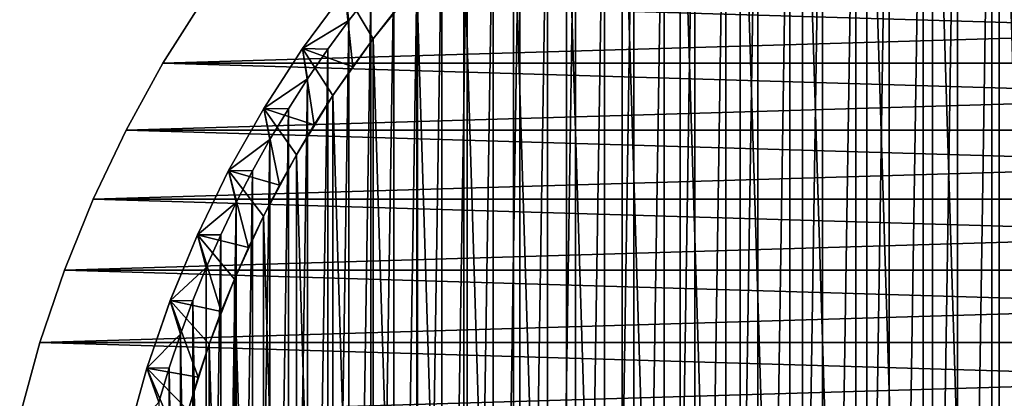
# Model space of a CAD drawing. Header units: millimetres. Extents: x -20 to 891, y -20 to 307.
# Tile 19 of 113: x -19 to -4, y 5 to 11. Entities that reach past the tile are written whole.
import ezdxf

# ---------------------------------------------------------------- set-up
doc = ezdxf.new("R2010")
doc.units = ezdxf.units.MM
doc.header["$LTSCALE"] = 41.718519
for name, color, linetype in [('1', 7, 'CONTINUOUS'), ('12', 7, 'CONTINUOUS'), ('13', 7, 'CONTINUOUS'), ('2', 7, 'CONTINUOUS'), ('4', 7, 'CONTINUOUS'), ('5', 7, 'CONTINUOUS'), ('7', 7, 'CONTINUOUS'), ('8', 7, 'CONTINUOUS'), ('9', 7, 'CONTINUOUS')]:
    doc.layers.add(name, color=color, linetype=linetype)

msp = doc.modelspace()

# ---------------------------------------------------------------- linework, layer by layer
at = {"layer": '1', "linetype": 'Continuous'}
for points in [[(16.588, 11.173), (17.221, 10.171), (-17.221, 10.171), (16.588, 11.173)], [(-16.588, 11.173), (16.588, 11.173), (-17.221, 10.171), (-16.588, 11.173)], [(17.221, 10.171), (17.793, 9.133), (-17.793, 9.133), (17.221, 10.171)], [(-17.221, 10.171), (17.221, 10.171), (-17.793, 9.133), (-17.221, 10.171)], [(17.793, 9.133), (18.303, 8.063), (-18.303, 8.063), (17.793, 9.133)], [(-17.793, 9.133), (17.793, 9.133), (-18.303, 8.063), (-17.793, 9.133)], [(18.303, 8.063), (18.748, 6.964), (-18.748, 6.964), (18.303, 8.063)], [(-18.303, 8.063), (18.303, 8.063), (-18.748, 6.964), (-18.303, 8.063)], [(18.748, 6.964), (19.128, 5.841), (-19.128, 5.841), (18.748, 6.964)], [(-18.748, 6.964), (18.748, 6.964), (-19.128, 5.841), (-18.748, 6.964)], [(19.128, 5.841), (19.44, 4.698), (-19.44, 4.698), (19.128, 5.841)], [(-19.128, 5.841), (19.128, 5.841), (-19.44, 4.698), (-19.128, 5.841)]]:
    msp.add_3dface(points, dxfattribs=at)
at = {"layer": '12', "linetype": 'Continuous'}
for points in [[(-4.383, -17.429, 3), (-3.845, -17.555, 3), (-3.845, 17.555, 3), (-4.383, -17.429, 3)], [(-4.383, 17.429, 3), (-4.383, -17.429, 3), (-3.845, 17.555, 3), (-4.383, 17.429, 3)], [(-4.918, -17.285, 3), (-4.383, -17.429, 3), (-4.383, 17.429, 3), (-4.918, -17.285, 3)], [(-4.918, 17.285, 3), (-4.918, -17.285, 3), (-4.383, 17.429, 3), (-4.918, 17.285, 3)], [(-5.448, -17.126, 3), (-4.918, -17.285, 3), (-4.918, 17.285, 3), (-5.448, -17.126, 3)], [(-5.448, 17.126, 3), (-5.448, -17.126, 3), (-4.918, 17.285, 3), (-5.448, 17.126, 3)], [(-5.973, -16.95, 3), (-5.448, -17.126, 3), (-5.448, 17.126, 3), (-5.973, -16.95, 3)], [(-5.973, 16.95, 3), (-5.973, -16.95, 3), (-5.448, 17.126, 3), (-5.973, 16.95, 3)], [(-6.492, -16.758, 3), (-5.973, -16.95, 3), (-5.973, 16.95, 3), (-6.492, -16.758, 3)], [(-6.492, 16.758, 3), (-6.492, -16.758, 3), (-5.973, 16.95, 3), (-6.492, 16.758, 3)], [(-7.005, -16.55, 3), (-6.492, -16.758, 3), (-6.492, 16.758, 3), (-7.005, -16.55, 3)], [(-7.005, 16.55, 3), (-7.005, -16.55, 3), (-6.492, 16.758, 3), (-7.005, 16.55, 3)], [(-7.511, -16.326, 3), (-7.005, -16.55, 3), (-7.005, 16.55, 3), (-7.511, -16.326, 3)], [(-7.511, 16.326, 3), (-7.511, -16.326, 3), (-7.005, 16.55, 3), (-7.511, 16.326, 3)], [(-8.01, -16.087, 3), (-7.511, -16.326, 3), (-7.511, 16.326, 3), (-8.01, -16.087, 3)], [(-8.01, 16.087, 3), (-8.01, -16.087, 3), (-7.511, 16.326, 3), (-8.01, 16.087, 3)], [(-8.502, -15.833, 3), (-8.01, -16.087, 3), (-8.01, 16.087, 3), (-8.502, -15.833, 3)], [(-8.502, 15.833, 3), (-8.502, -15.833, 3), (-8.01, 16.087, 3), (-8.502, 15.833, 3)], [(-8.985, -15.564, 3), (-8.502, -15.833, 3), (-8.502, 15.833, 3), (-8.985, -15.564, 3)], [(-8.985, 15.564, 3), (-8.985, -15.564, 3), (-8.502, 15.833, 3), (-8.985, 15.564, 3)], [(-9.46, -15.28, 3), (-8.985, -15.564, 3), (-8.985, 15.564, 3), (-9.46, -15.28, 3)], [(-9.46, 15.28, 3), (-9.46, -15.28, 3), (-8.985, 15.564, 3), (-9.46, 15.28, 3)], [(-9.927, 14.981, 3), (-9.926, -14.981, 3), (-9.46, 15.28, 3), (-9.927, 14.981, 3)], [(-9.926, -14.981, 3), (-9.46, -15.28, 3), (-9.46, 15.28, 3), (-9.926, -14.981, 3)], [(-10.383, -14.668, 3), (-9.926, -14.981, 3), (-9.927, 14.981, 3), (-10.383, -14.668, 3)], [(-10.383, 14.668, 3), (-10.383, -14.668, 3), (-9.927, 14.981, 3), (-10.383, 14.668, 3)], [(-10.83, -14.342, 3), (-10.383, -14.668, 3), (-10.383, 14.668, 3), (-10.83, -14.342, 3)], [(-10.83, 14.342, 3), (-10.83, -14.342, 3), (-10.383, 14.668, 3), (-10.83, 14.342, 3)], [(-11.266, -14.001, 3), (-10.83, -14.342, 3), (-10.83, 14.342, 3), (-11.266, -14.001, 3)], [(-11.266, 14.001, 3), (-11.266, -14.001, 3), (-10.83, 14.342, 3), (-11.266, 14.001, 3)], [(-11.692, -13.648, 3), (-11.266, -14.001, 3), (-11.266, 14.001, 3), (-11.692, -13.648, 3)], [(-11.692, 13.648, 3), (-11.692, -13.648, 3), (-11.266, 14.001, 3), (-11.692, 13.648, 3)], [(-12.107, -13.281, 3), (-11.692, -13.648, 3), (-11.692, 13.648, 3), (-12.107, -13.281, 3)], [(-12.107, 13.281, 3), (-12.107, -13.281, 3), (-11.692, 13.648, 3), (-12.107, 13.281, 3)], [(-12.51, -12.902, 3), (-12.107, -13.281, 3), (-12.107, 13.281, 3), (-12.51, -12.902, 3)], [(-12.51, 12.902, 3), (-12.51, -12.902, 3), (-12.107, 13.281, 3), (-12.51, 12.902, 3)], [(-12.902, -12.511, 3), (-12.51, -12.902, 3), (-12.51, 12.902, 3), (-12.902, -12.511, 3)], [(-12.902, 12.511, 3), (-12.902, -12.511, 3), (-12.51, 12.902, 3), (-12.902, 12.511, 3)], [(-13.281, -12.107, 3), (-12.902, -12.511, 3), (-12.902, 12.511, 3), (-13.281, -12.107, 3)], [(-13.281, 12.107, 3), (-13.281, -12.107, 3), (-12.902, 12.511, 3), (-13.281, 12.107, 3)], [(-13.647, -11.693, 3), (-13.281, -12.107, 3), (-13.281, 12.107, 3), (-13.647, -11.693, 3)], [(-13.647, 11.693, 3), (-13.647, -11.693, 3), (-13.281, 12.107, 3), (-13.647, 11.693, 3)], [(-14.001, -11.267, 3), (-13.647, -11.693, 3), (-13.647, 11.693, 3), (-14.001, -11.267, 3)], [(-14.001, 11.267, 3), (-14.001, -11.267, 3), (-13.647, 11.693, 3), (-14.001, 11.267, 3)], [(-14.341, -10.83, 3), (-14.001, -11.267, 3), (-14.001, 11.267, 3), (-14.341, -10.83, 3)], [(-14.341, 10.83, 3), (-14.341, -10.83, 3), (-14.001, 11.267, 3), (-14.341, 10.83, 3)], [(-14.668, -10.384, 3), (-14.341, -10.83, 3), (-14.341, 10.83, 3), (-14.668, -10.384, 3)], [(-14.668, 10.384, 3), (-14.668, -10.384, 3), (-14.341, 10.83, 3), (-14.668, 10.384, 3)], [(-14.981, -9.927, 3), (-14.668, -10.384, 3), (-14.668, 10.384, 3), (-14.981, -9.927, 3)], [(-14.981, 9.927, 3), (-14.981, -9.927, 3), (-14.668, 10.384, 3), (-14.981, 9.927, 3)], [(-15.279, -9.461, 3), (-14.981, -9.927, 3), (-14.981, 9.927, 3), (-15.279, -9.461, 3)], [(-15.279, 9.461, 3), (-15.279, -9.461, 3), (-14.981, 9.927, 3), (-15.279, 9.461, 3)], [(-15.564, 8.986, 3), (-15.563, -8.986, 3), (-15.279, 9.461, 3), (-15.564, 8.986, 3)], [(-15.563, -8.986, 3), (-15.279, -9.461, 3), (-15.279, 9.461, 3), (-15.563, -8.986, 3)], [(-15.833, -8.502, 3), (-15.563, -8.986, 3), (-15.564, 8.986, 3), (-15.833, -8.502, 3)], [(-15.833, 8.502, 3), (-15.833, -8.502, 3), (-15.564, 8.986, 3), (-15.833, 8.502, 3)], [(-16.087, -8.011, 3), (-15.833, -8.502, 3), (-15.833, 8.502, 3), (-16.087, -8.011, 3)], [(-16.087, 8.011, 3), (-16.087, -8.011, 3), (-15.833, 8.502, 3), (-16.087, 8.011, 3)], [(-16.326, -7.511, 3), (-16.087, -8.011, 3), (-16.087, 8.011, 3), (-16.326, -7.511, 3)], [(-16.326, 7.511, 3), (-16.326, -7.511, 3), (-16.087, 8.011, 3), (-16.326, 7.511, 3)], [(-16.55, -7.005, 3), (-16.326, -7.511, 3), (-16.326, 7.511, 3), (-16.55, -7.005, 3)], [(-16.55, 7.005, 3), (-16.55, -7.005, 3), (-16.326, 7.511, 3), (-16.55, 7.005, 3)], [(-16.758, 6.492, 3), (-16.55, -7.005, 3), (-16.55, 7.005, 3), (-16.758, 6.492, 3)], [(-16.95, 5.973, 3), (-16.758, -6.492, 3), (-16.758, 6.492, 3), (-16.95, 5.973, 3)], [(-16.758, -6.492, 3), (-16.55, -7.005, 3), (-16.758, 6.492, 3), (-16.758, -6.492, 3)], [(-17.126, 5.448, 3), (-16.95, -5.973, 3), (-16.95, 5.973, 3), (-17.126, 5.448, 3)], [(-16.95, -5.973, 3), (-16.758, -6.492, 3), (-16.95, 5.973, 3), (-16.95, -5.973, 3)], [(-17.285, 4.918, 3), (-17.126, -5.448, 3), (-17.126, 5.448, 3), (-17.285, 4.918, 3)], [(-17.126, -5.448, 3), (-16.95, -5.973, 3), (-17.126, 5.448, 3), (-17.126, -5.448, 3)]]:
    msp.add_3dface(points, dxfattribs=at)
at = {"layer": '13', "linetype": 'Continuous'}
for points in [[(-14.405, 11.286, 1.773), (-15.061, 10.396, 1.773), (-14.341, 10.83, 3), (-14.405, 11.286, 1.773)], [(-14.405, 11.286, 1.773), (-14.341, 10.83, 3), (-14.001, 11.267, 3), (-14.405, 11.286, 1.773)], [(-15.061, 10.396, 1.773), (-14.668, 10.384, 3), (-14.341, 10.83, 3), (-15.061, 10.396, 1.773)], [(-15.061, 10.396, 1.773), (-15.661, 9.467, 1.773), (-14.981, 9.927, 3), (-15.061, 10.396, 1.773)], [(-15.061, 10.396, 1.773), (-14.981, 9.927, 3), (-14.668, 10.384, 3), (-15.061, 10.396, 1.773)], [(-15.661, 9.467, 1.773), (-15.279, 9.461, 3), (-14.981, 9.927, 3), (-15.661, 9.467, 1.773)], [(-15.661, 9.467, 1.773), (-16.204, 8.504, 1.773), (-15.564, 8.986, 3), (-15.661, 9.467, 1.773)], [(-15.661, 9.467, 1.773), (-15.564, 8.986, 3), (-15.279, 9.461, 3), (-15.661, 9.467, 1.773)], [(-16.204, 8.504, 1.773), (-15.833, 8.502, 3), (-15.564, 8.986, 3), (-16.204, 8.504, 1.773)], [(-16.204, 8.504, 1.773), (-16.688, 7.511, 1.773), (-16.087, 8.011, 3), (-16.204, 8.504, 1.773)], [(-16.204, 8.504, 1.773), (-16.087, 8.011, 3), (-15.833, 8.502, 3), (-16.204, 8.504, 1.773)], [(-16.688, 7.511, 1.773), (-16.326, 7.511, 3), (-16.087, 8.011, 3), (-16.688, 7.511, 1.773)], [(-16.688, 7.511, 1.773), (-17.111, 6.489, 1.773), (-16.55, 7.005, 3), (-16.688, 7.511, 1.773)], [(-16.688, 7.511, 1.773), (-16.55, 7.005, 3), (-16.326, 7.511, 3), (-16.688, 7.511, 1.773)], [(-17.111, 6.489, 1.773), (-16.758, 6.492, 3), (-16.55, 7.005, 3), (-17.111, 6.489, 1.773)], [(-17.111, 6.489, 1.773), (-17.471, 5.444, 1.773), (-16.95, 5.973, 3), (-17.111, 6.489, 1.773)], [(-17.111, 6.489, 1.773), (-16.95, 5.973, 3), (-16.758, 6.492, 3), (-17.111, 6.489, 1.773)], [(-17.471, 5.444, 1.773), (-17.126, 5.448, 3), (-16.95, 5.973, 3), (-17.471, 5.444, 1.773)], [(-17.471, 5.444, 1.773), (-17.768, 4.379, 1.773), (-17.285, 4.918, 3), (-17.471, 5.444, 1.773)], [(-17.471, 5.444, 1.773), (-17.285, 4.918, 3), (-17.126, 5.448, 3), (-17.471, 5.444, 1.773)]]:
    msp.add_3dface(points, dxfattribs=at)
at = {"layer": '2', "linetype": 'Continuous'}
for points in [[(-16.588, 11.173), (-17.221, 10.171), (-16.588, 11.173, 65), (-16.588, 11.173)], [(-16.588, 11.173, 65), (-17.221, 10.171), (-17.221, 10.171, 65), (-16.588, 11.173, 65)], [(-17.221, 10.171), (-17.793, 9.133), (-17.221, 10.171, 65), (-17.221, 10.171)], [(-17.221, 10.171, 65), (-17.793, 9.133), (-17.793, 9.133, 65), (-17.221, 10.171, 65)], [(-17.793, 9.133), (-18.303, 8.063), (-17.793, 9.133, 65), (-17.793, 9.133)], [(-17.793, 9.133, 65), (-18.303, 8.063), (-18.303, 8.063, 65), (-17.793, 9.133, 65)], [(-18.303, 8.063), (-18.748, 6.964), (-18.303, 8.063, 65), (-18.303, 8.063)], [(-18.303, 8.063, 65), (-18.748, 6.964), (-18.748, 6.964, 65), (-18.303, 8.063, 65)], [(-18.748, 6.964), (-19.128, 5.841), (-18.748, 6.964, 65), (-18.748, 6.964)], [(-18.748, 6.964, 65), (-19.128, 5.841), (-19.128, 5.841, 65), (-18.748, 6.964, 65)], [(-19.128, 5.841), (-19.44, 4.698), (-19.128, 5.841, 65), (-19.128, 5.841)], [(-19.128, 5.841, 65), (-19.44, 4.698), (-19.44, 4.698, 65), (-19.128, 5.841, 65)]]:
    msp.add_3dface(points, dxfattribs=at)
at = {"layer": '4', "linetype": 'Continuous'}
for points in [[(17.221, 10.171, 65), (-16.588, 11.173, 65), (-17.221, 10.171, 65), (17.221, 10.171, 65)], [(17.221, 10.171, 65), (16.588, 11.173, 65), (-16.588, 11.173, 65), (17.221, 10.171, 65)], [(17.793, 9.133, 65), (-17.221, 10.171, 65), (-17.793, 9.133, 65), (17.793, 9.133, 65)], [(17.793, 9.133, 65), (17.221, 10.171, 65), (-17.221, 10.171, 65), (17.793, 9.133, 65)], [(18.303, 8.063, 65), (-17.793, 9.133, 65), (-18.303, 8.063, 65), (18.303, 8.063, 65)], [(18.303, 8.063, 65), (17.793, 9.133, 65), (-17.793, 9.133, 65), (18.303, 8.063, 65)], [(18.748, 6.964, 65), (-18.303, 8.063, 65), (-18.748, 6.964, 65), (18.748, 6.964, 65)], [(18.748, 6.964, 65), (18.303, 8.063, 65), (-18.303, 8.063, 65), (18.748, 6.964, 65)], [(19.128, 5.841, 65), (-18.748, 6.964, 65), (-19.128, 5.841, 65), (19.128, 5.841, 65)], [(19.128, 5.841, 65), (18.748, 6.964, 65), (-18.748, 6.964, 65), (19.128, 5.841, 65)], [(19.44, 4.698, 65), (-19.128, 5.841, 65), (-19.44, 4.698, 65), (19.44, 4.698, 65)], [(19.44, 4.698, 65), (19.128, 5.841, 65), (-19.128, 5.841, 65), (19.44, 4.698, 65)]]:
    msp.add_3dface(points, dxfattribs=at)
at = {"layer": '5', "linetype": 'Continuous'}
for points in [[(-4.269, 16.971), (-3.216, 17.202), (-3.216, -17.202), (-4.269, 16.971)], [(-5.305, 16.676), (-4.269, 16.971), (-4.269, -16.971), (-5.305, 16.676)], [(-4.269, -16.971), (-4.269, 16.971), (-3.216, -17.202), (-4.269, -16.971)], [(-6.322, 16.318), (-5.305, 16.676), (-5.305, -16.676), (-6.322, 16.318)], [(-5.305, -16.676), (-5.305, 16.676), (-4.269, -16.971), (-5.305, -16.676)], [(-7.314, 15.898), (-6.322, 16.318), (-6.322, -16.318), (-7.314, 15.898)], [(-6.322, -16.318), (-6.322, 16.318), (-5.305, -16.676), (-6.322, -16.318)], [(-8.279, 15.418), (-7.314, 15.898), (-7.314, -15.898), (-8.279, 15.418)], [(-7.314, -15.898), (-7.314, 15.898), (-6.322, -16.318), (-7.314, -15.898)], [(-9.213, 14.879), (-8.279, 15.418), (-8.279, -15.418), (-9.213, 14.879)], [(-8.279, -15.418), (-8.279, 15.418), (-7.314, -15.898), (-8.279, -15.418)], [(-10.111, 14.283), (-9.213, 14.879), (-9.213, -14.879), (-10.111, 14.283)], [(-9.213, -14.879), (-9.213, 14.879), (-8.279, -15.418), (-9.213, -14.879)], [(-10.971, 13.634), (-10.111, 14.283), (-10.111, -14.283), (-10.971, 13.634)], [(-10.111, -14.283), (-10.111, 14.283), (-9.213, -14.879), (-10.111, -14.283)], [(-11.79, 12.933), (-10.971, 13.634), (-10.971, -13.634), (-11.79, 12.933)], [(-10.971, -13.634), (-10.971, 13.634), (-10.111, -14.283), (-10.971, -13.634)], [(-12.563, 12.182), (-11.79, 12.933), (-11.79, -12.933), (-12.563, 12.182)], [(-11.79, -12.933), (-11.79, 12.933), (-10.971, -13.634), (-11.79, -12.933)], [(-13.29, 11.386), (-12.563, 12.182), (-12.564, -12.182), (-13.29, 11.386)], [(-12.564, -12.182), (-12.563, 12.182), (-11.79, -12.933), (-12.564, -12.182)], [(-13.965, 10.546), (-13.29, 11.386), (-13.29, -11.386), (-13.965, 10.546)], [(-13.29, -11.386), (-13.29, 11.386), (-12.564, -12.182), (-13.29, -11.386)], [(-14.588, 9.666), (-13.965, 10.546), (-13.965, -10.546), (-14.588, 9.666)], [(-13.965, -10.546), (-13.965, 10.546), (-13.29, -11.386), (-13.965, -10.546)], [(-15.155, 8.75), (-14.588, 9.666), (-14.588, -9.666), (-15.155, 8.75)], [(-14.588, -9.666), (-14.588, 9.666), (-13.965, -10.546), (-14.588, -9.666)], [(-15.665, 7.8), (-15.155, 8.75), (-15.156, -8.75), (-15.665, 7.8)], [(-15.156, -8.75), (-15.155, 8.75), (-14.588, -9.666), (-15.156, -8.75)], [(-16.116, 6.821), (-15.665, 7.8), (-15.665, -7.8), (-16.116, 6.821)], [(-15.665, -7.8), (-15.665, 7.8), (-15.156, -8.75), (-15.665, -7.8)], [(-16.505, 5.816), (-16.116, 6.821), (-16.116, -6.821), (-16.505, 5.816)], [(-16.116, -6.821), (-16.116, 6.821), (-15.665, -7.8), (-16.116, -6.821)], [(-16.832, 4.789), (-16.505, 5.816), (-16.505, -5.816), (-16.832, 4.789)], [(-16.505, -5.816), (-16.505, 5.816), (-16.116, -6.821), (-16.505, -5.816)]]:
    msp.add_3dface(points, dxfattribs=at)
at = {"layer": '7', "linetype": 'Continuous'}
for points in [[(-13.29, 11.386), (-13.965, 10.546), (-13.634, 10.971, 1.038), (-13.29, 11.386)], [(-13.634, 10.971, 1.038), (-13.965, 10.546), (-13.965, 10.546, 1.038), (-13.634, 10.971, 1.038)], [(-13.965, 10.546), (-14.588, 9.666), (-14.283, 10.111, 1.038), (-13.965, 10.546)], [(-13.965, 10.546, 1.038), (-13.965, 10.546), (-14.283, 10.111, 1.038), (-13.965, 10.546, 1.038)], [(-14.283, 10.111, 1.038), (-14.588, 9.666), (-14.588, 9.666, 1.038), (-14.283, 10.111, 1.038)], [(-14.588, 9.666), (-15.155, 8.75), (-14.879, 9.213, 1.038), (-14.588, 9.666)], [(-14.588, 9.666, 1.038), (-14.588, 9.666), (-14.879, 9.213, 1.038), (-14.588, 9.666, 1.038)], [(-14.879, 9.213, 1.038), (-15.155, 8.75), (-15.155, 8.75, 1.038), (-14.879, 9.213, 1.038)], [(-15.155, 8.75), (-15.665, 7.8), (-15.155, 8.75, 1.038), (-15.155, 8.75)], [(-15.155, 8.75, 1.038), (-15.665, 7.8), (-15.418, 8.279, 1.038), (-15.155, 8.75, 1.038)], [(-15.418, 8.279, 1.038), (-15.665, 7.8), (-15.665, 7.801, 1.038), (-15.418, 8.279, 1.038)], [(-15.665, 7.8), (-16.116, 6.821), (-15.898, 7.315, 1.038), (-15.665, 7.8)], [(-15.665, 7.801, 1.038), (-15.665, 7.8), (-15.898, 7.315, 1.038), (-15.665, 7.801, 1.038)], [(-15.898, 7.315, 1.038), (-16.116, 6.821), (-16.116, 6.821, 1.038), (-15.898, 7.315, 1.038)], [(-16.116, 6.821), (-16.505, 5.816), (-16.318, 6.322, 1.038), (-16.116, 6.821)], [(-16.116, 6.821, 1.038), (-16.116, 6.821), (-16.318, 6.322, 1.038), (-16.116, 6.821, 1.038)], [(-16.318, 6.322, 1.038), (-16.505, 5.816), (-16.505, 5.816, 1.038), (-16.318, 6.322, 1.038)], [(-16.505, 5.816), (-16.832, 4.789), (-16.677, 5.305, 1.038), (-16.505, 5.816)], [(-16.505, 5.816, 1.038), (-16.505, 5.816), (-16.677, 5.305, 1.038), (-16.505, 5.816, 1.038)], [(-16.677, 5.305, 1.038), (-16.832, 4.789), (-16.832, 4.789, 1.038), (-16.677, 5.305, 1.038)]]:
    msp.add_3dface(points, dxfattribs=at)
at = {"layer": '8', "linetype": 'Continuous'}
for points in [[(-14.405, 11.286, 1.5), (-14.283, 10.111, 1.038), (-15.061, 10.396, 1.5), (-14.405, 11.286, 1.5)], [(-13.634, 10.971, 1.038), (-13.965, 10.546, 1.038), (-14.405, 11.286, 1.5), (-13.634, 10.971, 1.038)], [(-13.965, 10.546, 1.038), (-14.283, 10.111, 1.038), (-14.405, 11.286, 1.5), (-13.965, 10.546, 1.038)], [(-15.061, 10.396, 1.5), (-14.879, 9.213, 1.038), (-15.661, 9.467, 1.5), (-15.061, 10.396, 1.5)], [(-14.283, 10.111, 1.038), (-14.588, 9.666, 1.038), (-15.061, 10.396, 1.5), (-14.283, 10.111, 1.038)], [(-14.588, 9.666, 1.038), (-14.879, 9.213, 1.038), (-15.061, 10.396, 1.5), (-14.588, 9.666, 1.038)], [(-15.661, 9.467, 1.5), (-15.418, 8.279, 1.038), (-16.204, 8.505, 1.5), (-15.661, 9.467, 1.5)], [(-14.879, 9.213, 1.038), (-15.155, 8.75, 1.038), (-15.661, 9.467, 1.5), (-14.879, 9.213, 1.038)], [(-15.155, 8.75, 1.038), (-15.418, 8.279, 1.038), (-15.661, 9.467, 1.5), (-15.155, 8.75, 1.038)], [(-16.204, 8.505, 1.5), (-15.898, 7.315, 1.038), (-16.688, 7.511, 1.5), (-16.204, 8.505, 1.5)], [(-15.418, 8.279, 1.038), (-15.665, 7.801, 1.038), (-16.204, 8.505, 1.5), (-15.418, 8.279, 1.038)], [(-15.665, 7.801, 1.038), (-15.898, 7.315, 1.038), (-16.204, 8.505, 1.5), (-15.665, 7.801, 1.038)], [(-16.688, 7.511, 1.5), (-16.318, 6.322, 1.038), (-17.111, 6.49, 1.5), (-16.688, 7.511, 1.5)], [(-15.898, 7.315, 1.038), (-16.116, 6.821, 1.038), (-16.688, 7.511, 1.5), (-15.898, 7.315, 1.038)], [(-16.116, 6.821, 1.038), (-16.318, 6.322, 1.038), (-16.688, 7.511, 1.5), (-16.116, 6.821, 1.038)], [(-17.111, 6.49, 1.5), (-16.677, 5.305, 1.038), (-17.471, 5.445, 1.5), (-17.111, 6.49, 1.5)], [(-16.318, 6.322, 1.038), (-16.505, 5.816, 1.038), (-17.111, 6.49, 1.5), (-16.318, 6.322, 1.038)], [(-16.505, 5.816, 1.038), (-16.677, 5.305, 1.038), (-17.111, 6.49, 1.5), (-16.505, 5.816, 1.038)], [(-17.471, 5.445, 1.5), (-16.971, 4.268, 1.038), (-17.768, 4.379, 1.5), (-17.471, 5.445, 1.5)], [(-16.677, 5.305, 1.038), (-16.832, 4.789, 1.038), (-17.471, 5.445, 1.5), (-16.677, 5.305, 1.038)], [(-16.832, 4.789, 1.038), (-16.971, 4.268, 1.038), (-17.471, 5.445, 1.5), (-16.832, 4.789, 1.038)]]:
    msp.add_3dface(points, dxfattribs=at)
at = {"layer": '9', "linetype": 'Continuous'}
for points in [[(-14.405, 11.286, 1.5), (-15.061, 10.396, 1.5), (-14.405, 11.286, 1.773), (-14.405, 11.286, 1.5)], [(-14.405, 11.286, 1.773), (-15.061, 10.396, 1.5), (-15.061, 10.396, 1.773), (-14.405, 11.286, 1.773)], [(-15.061, 10.396, 1.5), (-15.661, 9.467, 1.5), (-15.061, 10.396, 1.773), (-15.061, 10.396, 1.5)], [(-15.061, 10.396, 1.773), (-15.661, 9.467, 1.5), (-15.661, 9.467, 1.773), (-15.061, 10.396, 1.773)], [(-15.661, 9.467, 1.5), (-16.204, 8.505, 1.5), (-15.661, 9.467, 1.773), (-15.661, 9.467, 1.5)], [(-15.661, 9.467, 1.773), (-16.204, 8.505, 1.5), (-16.204, 8.504, 1.773), (-15.661, 9.467, 1.773)], [(-16.204, 8.505, 1.5), (-16.688, 7.511, 1.5), (-16.204, 8.504, 1.773), (-16.204, 8.505, 1.5)], [(-16.204, 8.504, 1.773), (-16.688, 7.511, 1.5), (-16.688, 7.511, 1.773), (-16.204, 8.504, 1.773)], [(-16.688, 7.511, 1.5), (-17.111, 6.49, 1.5), (-16.688, 7.511, 1.773), (-16.688, 7.511, 1.5)], [(-16.688, 7.511, 1.773), (-17.111, 6.49, 1.5), (-17.111, 6.489, 1.773), (-16.688, 7.511, 1.773)], [(-17.111, 6.49, 1.5), (-17.471, 5.445, 1.5), (-17.111, 6.489, 1.773), (-17.111, 6.49, 1.5)], [(-17.111, 6.489, 1.773), (-17.471, 5.445, 1.5), (-17.471, 5.444, 1.773), (-17.111, 6.489, 1.773)], [(-17.471, 5.445, 1.5), (-17.768, 4.379, 1.5), (-17.471, 5.444, 1.773), (-17.471, 5.445, 1.5)], [(-17.471, 5.444, 1.773), (-17.768, 4.379, 1.5), (-17.768, 4.379, 1.773), (-17.471, 5.444, 1.773)]]:
    msp.add_3dface(points, dxfattribs=at)

doc.saveas('drawing.dxf')
